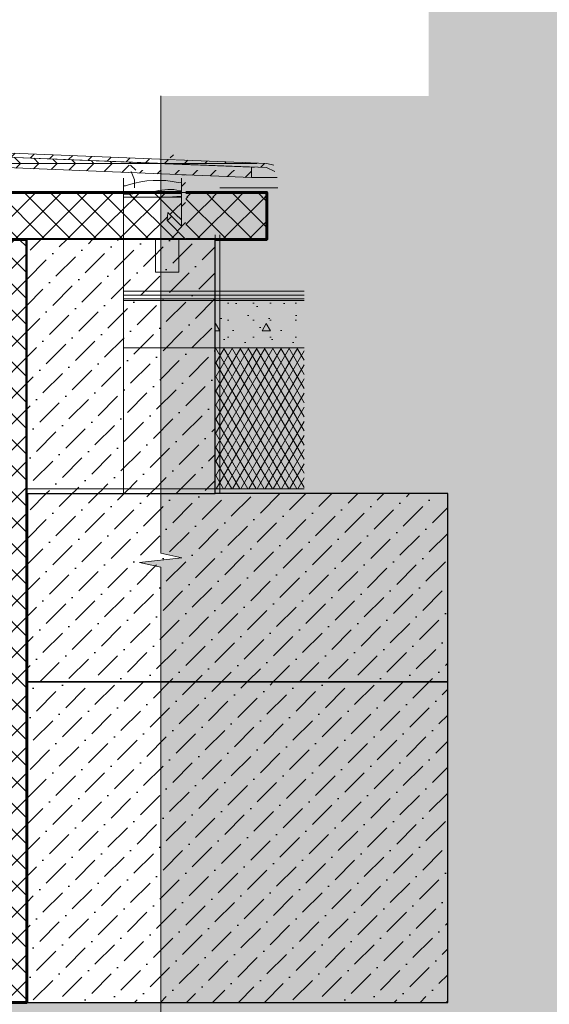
# Model space of a CAD drawing. Header units: millimetres. Extents: x 807321 to 843339, y 429826 to 458563.
# Tile 8 of 18: x 834502 to 835064, y 444818 to 445864. Entities that reach past the tile are written whole.
import ezdxf

# ---------------------------------------------------------------- set-up
doc = ezdxf.new("R2010")
doc.units = ezdxf.units.MM
doc.header["$MEASUREMENT"] = 0
doc.set_wipeout_variables(frame=1)
doc.linetypes.add('Wipeout_Contour', pattern=[1000, 0, -1000])
for name, color, linetype in [('- 2D четрежи', 7, 'Continuous'), ('1_Покрытие пола', 7, 'Continuous'), ('Конструктив - Балки', 7, 'Continuous'), ('Новый_Ограждение', 7, 'Continuous'), ('Новый_Фартук парапета', 7, 'Continuous'), ('Фартук парапета', 7, 'Continuous')]:
    doc.layers.add(name, color=color, linetype=linetype)
for name, color, linetype, lineweight in [('- 2D четрежи_Ном._пера__1', 7, 'Continuous', 15), ('1_Покрытие пола_Ном._пера__1', 7, 'Continuous', 15), ('1_Покрытие пола_Ном._пера__120', 7, 'Continuous', 5), ('1_Покрытие пола_Ном._пера__41', 7, 'Continuous', 60), ('1_Утеплитель_Ном._пера__1', 7, 'Continuous', 15), ('1_Утеплитель_Ном._пера__41', 7, 'Continuous', 60), ('2D - Общий_Ном._пера__21', 7, 'Continuous', 30), ('Конструктив - Балки_Ном._пера__1', 7, 'Continuous', 15), ('Новый_Конструктив - Перекрытия_Ном._пера__1', 7, 'Continuous', 15), ('Новый_Конструктив - Перекрытия_Ном._пера__21', 7, 'Continuous', 30), ('Новый_Ограждение_Ном._пера__1', 7, 'Continuous', 15), ('Новый_Фартук парапета_Ном._пера__1', 7, 'Continuous', 15), ('Новый_Фартук парапета_Ном._пера__120', 7, 'Continuous', 5)]:
    doc.layers.add(name, color=color, linetype=linetype, lineweight=lineweight)
for name, color, linetype, lineweight, true_color in [('1_Покрытие пола_Ном._пера__62', 7, 'Continuous', 25, 0xaaaaaa), ('1_Утеплитель_Ном._пера__62', 7, 'Continuous', 25, 0xaaaaaa), ('2D - Общий_Ном._пера__62', 7, 'Continuous', 25, 0xaaaaaa), ('Новый_Конструктив - Перекрытия_Ном._пера__62', 7, 'Continuous', 25, 0xaaaaaa), ('Фартук парапета_Ном._пера__82', 7, 'Continuous', 20, 0xaaaaaa)]:
    doc.layers.add(name, color=color, linetype=linetype, lineweight=lineweight, true_color=true_color)
pattern_1 = [(45, (0, 0), (-27.5771635, 27.5771635), [29.2499989, -9.7499996, 0, -9.7499996]), (45, (3.447, 31.024), (-27.5771635, 27.5771635), [29.2499989, -9.7499996, 0, -9.7499996])]
pattern_2 = [(45, (0, 0), (-13.78858173, 13.78858173), []), (135, (0, 0), (13.78858173, 13.78858173), [])]
pattern_3 = [(45, (0, 0), (-10.60660172, 10.60660172), [])]

# ---------------------------------------------------------------- blocks, each defined once
blk = doc.blocks.new('*X3')
at = {"layer": '1_Покрытие пола_Ном._пера__120', "color": 7, "linetype": 'Continuous', "lineweight": 5}
for p, q in [((834617.3, 445688.8), (834616.2, 445688.5)), ((834623.7, 445690.6), (834617.3, 445688.8)), ((834630.2, 445692), (834623.7, 445690.6)), ((834636.8, 445693), (834630.2, 445692)), ((834643.5, 445693.5), (834636.8, 445693)), ((834650.1, 445693.6), (834643.5, 445693.5)), ((834656.8, 445693.3), (834650.1, 445693.6)), ((834663.4, 445692.5), (834656.8, 445693.3)), ((834669.9, 445691.3), (834663.4, 445692.5)), ((834673.5, 445691), (834669.9, 445691.3)), ((834612.7, 445687.7), (834611.7, 445687.5)), ((834617.4, 445678.9), (834611.7, 445678.6)), ((834613.9, 445687.9), (834612.7, 445687.7)), ((834615.1, 445688.2), (834613.9, 445687.9)), ((834616.2, 445688.5), (834615.1, 445688.2)), ((834626, 445679.5), (834617.4, 445678.9)), ((834634.5, 445680.2), (834626, 445679.5)), ((834643.1, 445681), (834634.5, 445680.2)), ((834646.2, 445682), (834643.1, 445681)), ((834649.3, 445682.7), (834646.2, 445682)), ((834652.5, 445683.2), (834649.3, 445682.7)), ((834655.7, 445683.6), (834652.5, 445683.2)), ((834658.9, 445683.8), (834655.7, 445683.6)), ((834662.1, 445683.8), (834658.9, 445683.8)), ((834665.3, 445683.7), (834662.1, 445683.8)), ((834668.5, 445683.3), (834665.3, 445683.7)), ((834673.5, 445682.9), (834668.5, 445683.3)), ((834668.6, 445676.5), (834658.8, 445675.8)), ((834673.5, 445676.4), (834668.6, 445676.5))]:
    blk.add_line(p, q, dxfattribs=at)
blk = doc.blocks.new('Штриховка_2_1')
at = {"color": 254, "linetype": 'Wipeout_Contour', "lineweight": 0, "ltscale": 3784735.902922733}
blk.add_wipeout([(834673.5, 445675.8), (834673.5, 445695.8), (834611.7, 445695.8), (834611.7, 445675.8)], dxfattribs=at).dxf.layer = '1_Покрытие пола'
at = {"layer": '1_Покрытие пола_Ном._пера__120', "color": 7, "linetype": 'Continuous', "lineweight": 5}
blk.add_blockref('*X3', (0, 0), dxfattribs=at)
blk = doc.blocks.new('*X5')
at = {"layer": '1_Покрытие пола', "linetype": 'Continuous', "lineweight": 0, "true_color": 0x000000}
blk.add_hatch(color=18, dxfattribs=at).paths.add_polyline_path([(834772.3, 445575.8), (834622.3, 445575.8), (834622.3, 445571.8), (834772.3, 445571.8)])
blk = doc.blocks.new('Штриховка_3_1')
at = {"color": 254, "linetype": 'Wipeout_Contour', "lineweight": 0, "ltscale": 3784754.85782447}
blk.add_wipeout([(834611.7, 445571.8), (834803.8, 445571.8), (834803.8, 445575.8), (834611.7, 445575.8)], dxfattribs=at).dxf.layer = '1_Покрытие пола'
at = {"layer": '1_Покрытие пола_Ном._пера__120', "color": 7, "linetype": 'Continuous', "lineweight": 5}
blk.add_blockref('*X5', (0, 0), dxfattribs=at)
blk = doc.blocks.new('*X7')
at = {"layer": '1_Покрытие пола', "linetype": 'Continuous', "lineweight": 0, "true_color": 0x000000}
blk.add_hatch(color=18, dxfattribs=at).paths.add_polyline_path([(834772.3, 445571.8), (834622.3, 445571.8), (834622.3, 445567.8), (834772.3, 445567.8)])
blk = doc.blocks.new('Штриховка_4_1')
at = {"color": 254, "linetype": 'Wipeout_Contour', "lineweight": 0, "ltscale": 3784747.32321443}
blk.add_wipeout([(834611.7, 445567.8), (834803.8, 445567.8), (834803.8, 445571.8), (834611.7, 445571.8)], dxfattribs=at).dxf.layer = '1_Покрытие пола'
at = {"layer": '1_Покрытие пола_Ном._пера__120', "color": 7, "linetype": 'Continuous', "lineweight": 5}
blk.add_blockref('*X7', (0, 0), dxfattribs=at)
blk = doc.blocks.new('CI Tools Break Line Symbol[4]_1', base_point=(835225.5, 443045.2))
at = {"layer": '- 2D четрежи', "linetype": 'Continuous', "lineweight": 0, "true_color": 0xffffff}
blk.add_hatch(color=7, dxfattribs=at).paths.add_polyline_path([(835225.5, 443045.2), (835225.5, 445865.6), (835248, 445870.6), (835203, 445875.6), (835225.5, 445880.6), (835225.5, 448700.9), (834936.1, 448700.9), (834936.1, 443045.2)])
blk = doc.blocks.new('CI Tools Break Line Symbol[13]_1', base_point=(834692.4, 444820.4))
at = {"layer": '- 2D четрежи', "linetype": 'Continuous', "lineweight": 0, "true_color": 0xffffff}
blk.add_hatch(color=7, dxfattribs=at).paths.add_polyline_path([(834692.4, 444820.4), (834421, 444820.4), (834416, 444842.9), (834411, 444797.9), (834406, 444820.4), (834134.5, 444820.4), (834134.5, 444460), (834692.4, 444460)])
at = {"layer": '- 2D четрежи_Ном._пера__1', "color": 7, "linetype": 'Continuous', "lineweight": 15}
for p, q in [((834411, 444797.9), (834416, 444842.9)), ((834416, 444842.9), (834421, 444820.4)), ((834406, 444820.4), (834134.5, 444820.4)), ((834406, 444820.4), (834411, 444797.9)), ((834692.4, 444820.4), (834421, 444820.4))]:
    blk.add_line(p, q, dxfattribs=at)
blk = doc.blocks.new('CI Tools Break Line Symbol[14]_1', base_point=(834651.4, 444797))
at = {"layer": '- 2D четрежи', "linetype": 'Continuous', "lineweight": 0, "true_color": 0xffffff}
blk.add_hatch(color=7, dxfattribs=at).paths.add_polyline_path([(835008.4, 444797), (835008.4, 445783.2), (834651.4, 445783.2), (834651.4, 445297.6), (834673.9, 445292.6), (834628.9, 445287.6), (834651.4, 445282.6), (834651.4, 444797)])
at = {"layer": '- 2D четрежи_Ном._пера__1', "color": 7, "linetype": 'Continuous', "lineweight": 15}
for p, q in [((834651.4, 445297.6), (834651.4, 445783.2)), ((834673.9, 445292.6), (834628.9, 445287.6)), ((834651.4, 445297.6), (834673.9, 445292.6)), ((834628.9, 445287.6), (834651.4, 445282.6)), ((834651.4, 444797), (834651.4, 445282.6))]:
    blk.add_line(p, q, dxfattribs=at)

msp = doc.modelspace()

# ---------------------------------------------------------------- hatches: boundary and pattern name
at = {"layer": '1_Покрытие пола_Ном._пера__120', "linetype": 'Continuous', "lineweight": 0, "true_color": 0x000000}
msp.add_hatch(color=18, dxfattribs=at).paths.add_polyline_path([(834611.7, 445360.8), (834803.8, 445360.8), (834803.8, 445365.8), (834611.7, 445365.8)])
at = {"layer": '1_Утеплитель_Ном._пера__62', "linetype": 'Continuous', "lineweight": 25, "true_color": 0xaaaaaa}
h = msp.add_hatch(dxfattribs=at)
h.set_pattern_fill('БЛОКИ_БЕТОННЫЕ_0001', color=253, style=0, pattern_type=2)
h.set_pattern_definition(pattern_2)
h.paths.add_polyline_path([(834409.1, 445630.8), (834409.1, 444820.4), (834509.1, 444820.4), (834509.1, 445630.8)])
at = {"layer": 'Новый_Конструктив - Перекрытия_Ном._пера__62', "linetype": 'Continuous', "lineweight": 25, "true_color": 0xaaaaaa}
h = msp.add_hatch(dxfattribs=at)
h.set_pattern_fill('ШТРИХПУНКТИРНАЯ_0001', color=253, style=0, pattern_type=2)
h.set_pattern_definition(pattern_1)
h.paths.add_polyline_path([(834509.1, 445160.8), (834509.1, 444820.4), (834956.3, 444820.4), (834956.3, 445160.8)])

# ---------------------------------------------------------------- linework, layer by layer
at = {"layer": '1_Утеплитель_Ном._пера__1', "color": 7, "linetype": 'Continuous', "lineweight": 15}
msp.add_line((834956.3, 445160.8), (834509.1, 445160.8), dxfattribs=at)
at = {"layer": '1_Утеплитель_Ном._пера__41', "color": 7, "linetype": 'Continuous', "lineweight": 60, "flags": 128}
msp.add_lwpolyline([(834409.1, 445630.8), (834409.1, 444820.4), (834509.1, 444820.4), (834509.1, 445630.8)], close=True, dxfattribs=at)
at = {"layer": 'Новый_Конструктив - Перекрытия_Ном._пера__21', "color": 7, "linetype": 'Continuous', "lineweight": 30, "flags": 128}
msp.add_lwpolyline([(834509.1, 445160.8), (834509.1, 444820.4), (834956.3, 444820.4), (834956.3, 445160.8)], close=True, dxfattribs=at)

# ---------------------------------------------------------------- block references
at = {"layer": '- 2D четрежи', "color": 7, "linetype": 'Continuous', "lineweight": 15}
for name, p in [('CI Tools Break Line Symbol[4]_1', (835225.5, 443045.2)), ('CI Tools Break Line Symbol[13]_1', (834692.4, 444820.4))]:
    msp.add_blockref(name, p, dxfattribs=at)

# ---------------------------------------------------------------- wipeouts: each hides what was drawn before it
at = {"color": 254, "linetype": 'Wipeout_Contour', "lineweight": 0, "ltscale": 9462020.251344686}
msp.add_wipeout([(834611.7, 445675.8), (834611.7, 445575.8), (834803.8, 445575.8), (834803.8, 445675.8), (834677.9, 445675.8), (834677.9, 445631.1), (834658.4, 445651.1), (834658.8, 445659.3), (834673.5, 445644.9), (834673.5, 445675.8)], dxfattribs=at).dxf.layer = '1_Покрытие пола'
at = {"color": 254, "linetype": 'Wipeout_Contour', "lineweight": 0, "ltscale": 3784692.699928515}
msp.add_wipeout([(834611.7, 445565.8), (834611.7, 445515.8), (834803.8, 445515.8), (834803.8, 445565.8)], dxfattribs=at).dxf.layer = '1_Покрытие пола'
at = {"color": 254, "linetype": 'Wipeout_Contour', "lineweight": 0, "ltscale": 3784666.480971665}
msp.add_wipeout([(834595.7, 445713.8), (834620.7, 445712.8), (834620.7, 445712.9), (834595.7, 445713.9)], dxfattribs=at).dxf.layer = 'Новый_Ограждение'

# ---------------------------------------------------------------- next in the draw order: hatches: boundary and pattern name
at = {"layer": '1_Покрытие пола_Ном._пера__120', "linetype": 'Continuous', "lineweight": 5}
h = msp.add_hatch(dxfattribs=at)
h.set_pattern_fill('БЕТОН_02_0001', style=0, pattern_type=2)
h.set_pattern_definition([(0, (0, 0), (0, 93.530747), [9.0000004, -45.000002]), (0, (27, 46.77), (0, 93.530747), [9.0000004, -45.000002]), (60, (0, 0), (-81.000003, 46.765374), [9.0000004, -45.000002]), (60, (54, 0), (-81.000003, 46.765374), [9.0000004, -45.000002]), (120, (9, 0), (81.000003, 46.765374), [9.0000004, -45.000002]), (120, (63, 0), (81.000003, 46.765374), [9.0000004, -45.000002]), (0, (0, 9), (0, 18.0000007), [0, -18.0000007, 0, -27.00000107]), (45, (9, 9), (-12.72792257, 12.72792257), [0, -13.50000054, 0, -22.5000009])])
h.paths.add_polyline_path([(834611.7, 445565.8), (834611.7, 445515.8), (834803.8, 445515.8), (834803.8, 445565.8)])

# ---------------------------------------------------------------- next in the draw order: block references
at = {"layer": '1_Покрытие пола_Ном._пера__120', "color": 7, "linetype": 'Continuous', "lineweight": 5}
for name in ['Штриховка_2_1', 'Штриховка_3_1']:
    msp.add_blockref(name, (0, 0), dxfattribs=at)

# ---------------------------------------------------------------- next in the draw order: hatches: boundary and pattern name
at = {"layer": '1_Покрытие пола_Ном._пера__62', "linetype": 'Continuous', "lineweight": 25, "true_color": 0xaaaaaa}
h = msp.add_hatch(dxfattribs=at)
h.set_pattern_fill('БЛОКИ_БЕТОННЫЕ_0001', color=253, style=0, pattern_type=2)
h.set_pattern_definition(pattern_2)
h.paths.add_polyline_path([(834409.1, 445630.8), (834709.1, 445630.8), (834764.1, 445630.8), (834764.1, 445680.8), (834409.1, 445680.8)])

# ---------------------------------------------------------------- next in the draw order: linework, layer by layer
at = {"layer": '1_Покрытие пола_Ном._пера__41', "color": 7, "linetype": 'Continuous', "lineweight": 60, "flags": 128}
msp.add_lwpolyline([(834409.1, 445630.8), (834709.1, 445630.8), (834764.1, 445630.8), (834764.1, 445680.8), (834409.1, 445680.8)], close=True, dxfattribs=at)

# ---------------------------------------------------------------- next in the draw order: block references
at = {"layer": '1_Покрытие пола_Ном._пера__120', "color": 7, "linetype": 'Continuous', "lineweight": 5}
msp.add_blockref('Штриховка_4_1', (0, 0), dxfattribs=at)

# ---------------------------------------------------------------- next in the draw order: wipeouts: each hides what was drawn before it
at = {"color": 254, "linetype": 'Wipeout_Contour', "lineweight": 0, "ltscale": 3784504.36968642}
msp.add_wipeout([(834803.8, 445515.8), (834611.7, 445515.8), (834611.7, 445365.8), (834803.8, 445365.8)], dxfattribs=at).dxf.layer = '1_Покрытие пола'

# ---------------------------------------------------------------- next in the draw order: hatches: boundary and pattern name
at = {"layer": '1_Покрытие пола_Ном._пера__120', "linetype": 'Continuous', "lineweight": 5}
for points in [[(834714.1, 445635.8), (834709.1, 445635.8), (834709.1, 445360.8), (834714.1, 445360.8)], [(834611.7, 445567.8), (834611.7, 445565.8), (834803.8, 445565.8), (834803.8, 445567.8)]]:
    msp.add_hatch(color=7, dxfattribs=at).paths.add_polyline_path(points)
h = msp.add_hatch(dxfattribs=at)
h.set_pattern_fill('ИЗОЛЯЦИЯ_07_0001', style=0, pattern_type=2)
h.set_pattern_definition([(60, (0, 0), (-6.49519053, 3.75), []), (120, (0, 0), (6.49519053, 3.75), [])])
h.paths.add_polyline_path([(834803.8, 445515.8), (834611.7, 445515.8), (834611.7, 445365.8), (834803.8, 445365.8)])
at = {"layer": 'Новый_Конструктив - Перекрытия_Ном._пера__62', "linetype": 'Continuous', "lineweight": 25, "true_color": 0xaaaaaa}
h = msp.add_hatch(dxfattribs=at)
h.set_pattern_fill('ШТРИХПУНКТИРНАЯ_0001', color=253, style=0, pattern_type=2)
h.set_pattern_definition(pattern_1)
h.paths.add_polyline_path([(834509.1, 445360.8), (834509.1, 445160.8), (834956.3, 445160.8), (834956.3, 445360.8)])

# ---------------------------------------------------------------- next in the draw order: linework, layer by layer
at = {"layer": 'Новый_Конструктив - Перекрытия_Ном._пера__21', "color": 7, "linetype": 'Continuous', "lineweight": 30, "flags": 128}
msp.add_lwpolyline([(834509.1, 445360.8), (834509.1, 445160.8), (834956.3, 445160.8), (834956.3, 445360.8)], close=True, dxfattribs=at)

# ---------------------------------------------------------------- next in the draw order: wipeouts: each hides what was drawn before it
at = {"color": 254, "linetype": 'Wipeout_Contour', "lineweight": 0, "ltscale": 3784654.52875706}
msp.add_wipeout([(834670.7, 445630.8), (834645.7, 445630.8), (834645.7, 445595.9), (834670.7, 445595.9)], dxfattribs=at).dxf.layer = 'Новый_Ограждение'

# ---------------------------------------------------------------- next in the draw order: wipeouts: each hides what was drawn before it
at = {"color": 254, "linetype": 'Wipeout_Contour', "lineweight": 0, "ltscale": 11354521.0133948}
msp.add_wipeout([(834658.8, 445659.3), (834658.4, 445651.1), (834677.9, 445631.1), (834677.9, 445704.2), (834677.7, 445707.2), (834675.1, 445714.5), (834669.3, 445719.7), (834661.7, 445721.5), (834661.5, 445717.1), (834670, 445713), (834673.5, 445704.2), (834673.5, 445644.9)], dxfattribs=at).dxf.layer = 'Новый_Фартук парапета'

# ---------------------------------------------------------------- next in the draw order: hatches: boundary and pattern name
at = {"layer": 'Новый_Фартук парапета_Ном._пера__120', "linetype": 'Continuous', "lineweight": 5}
h = msp.add_hatch(dxfattribs=at)
h.set_pattern_fill('МЕТАЛЛ___ТВЕРДЫЙ_СПЛАВ_0001', style=0, pattern_type=2)
h.set_pattern_definition(pattern_3)
h.paths.add_polyline_path([(834658.8, 445659.3), (834658.4, 445651.1), (834677.9, 445631.1), (834677.9, 445704.2), (834677.7, 445707.2), (834675.1, 445714.5), (834669.3, 445719.7), (834661.7, 445721.5), (834661.5, 445717.1), (834670, 445713), (834673.5, 445704.2), (834673.5, 445644.9)])

# ---------------------------------------------------------------- next in the draw order: wipeouts: each hides what was drawn before it
at = {"color": 254, "linetype": 'Wipeout_Contour', "lineweight": 0, "ltscale": 7568919.16572957}
msp.add_wipeout([(834509.1, 445630.8), (834509.1, 445365.8), (834709.1, 445365.8), (834709.1, 445630.8), (834670.7, 445630.8), (834670.7, 445595.9), (834645.7, 445595.9), (834645.7, 445630.8)], dxfattribs=at).dxf.layer = 'Конструктив - Балки'
at = {"color": 254, "linetype": 'Wipeout_Contour', "lineweight": 0, "ltscale": 14186429.57225276}
msp.add_wipeout([(834020.4, 445723.5), (834020.4, 445658.4), (834042.7, 445681.2), (834038.9, 445685), (834024.8, 445671), (834024.8, 445723.6), (834028.7, 445732.7), (834037.9, 445736.4), (834049.2, 445736), (834327.7, 445724.7), (834763.9, 445707.1), (834764.2, 445711.5), (834038.3, 445740.9), (834029.4, 445738.8), (834022.8, 445732.4)], dxfattribs=at).dxf.layer = 'Новый_Фартук парапета'

# ---------------------------------------------------------------- next in the draw order: hatches: boundary and pattern name
at = {"layer": 'Новый_Фартук парапета_Ном._пера__120', "linetype": 'Continuous', "lineweight": 5}
h = msp.add_hatch(dxfattribs=at)
h.set_pattern_fill('МЕТАЛЛ___ТВЕРДЫЙ_СПЛАВ_0001', style=0, pattern_type=2)
h.set_pattern_definition(pattern_3)
h.paths.add_polyline_path([(834020.4, 445723.5), (834020.4, 445658.4), (834042.7, 445681.2), (834038.9, 445685), (834024.8, 445671), (834024.8, 445723.6), (834028.7, 445732.7), (834037.9, 445736.4), (834049.2, 445736), (834327.7, 445724.7), (834763.9, 445707.1), (834764.2, 445711.5), (834038.3, 445740.9), (834029.4, 445738.8), (834022.8, 445732.4)])

# ---------------------------------------------------------------- next in the draw order: linework, layer by layer
at = {"layer": '1_Покрытие пола_Ном._пера__1', "color": 7, "linetype": 'Continuous', "lineweight": 15}
for p, q in [((834764.1, 445680.8), (834509.1, 445680.8)), ((834611.7, 445685.8), (834611.7, 445675.8)), ((834775.9, 445685.8), (834714.1, 445685.8)), ((834611.7, 445675.8), (834611.7, 445635.8)), ((834673.5, 445675.8), (834611.7, 445675.8)), ((834709.1, 445630.8), (834509.1, 445630.8)), ((834709.1, 445635.8), (834709.1, 445630.8)), ((834803.8, 445575.8), (834611.7, 445575.8)), ((834803.8, 445571.8), (834611.7, 445571.8)), ((834803.8, 445567.8), (834611.7, 445567.8)), ((834803.8, 445565.8), (834611.7, 445565.8)), ((834803.8, 445515.8), (834611.7, 445515.8))]:
    msp.add_line(p, q, dxfattribs=at)
at = {"layer": '1_Покрытие пола_Ном._пера__1', "color": 7, "linetype": 'Continuous', "lineweight": 15, "flags": 128}
msp.add_lwpolyline([(834764.1, 445630.8), (834714.1, 445630.8), (834709.1, 445630.8), (834509.1, 445630.8)], dxfattribs=at)
at = {"layer": 'Новый_Ограждение_Ном._пера__1', "color": 7, "linetype": 'Continuous', "lineweight": 15}
for p, q in [((834645.7, 445595.9), (834645.7, 445630.8)), ((834670.7, 445595.9), (834670.7, 445630.8)), ((834645.7, 445595.9), (834670.7, 445595.9))]:
    msp.add_line(p, q, dxfattribs=at)
at = {"layer": 'Новый_Фартук парапета_Ном._пера__1', "color": 7, "linetype": 'Continuous', "lineweight": 15}
for p, q in [((834658.8, 445659.3), (834658.4, 445651.1)), ((834658.8, 445659.3), (834673.5, 445644.9)), ((834658.4, 445651.1), (834677.9, 445631.1))]:
    msp.add_line(p, q, dxfattribs=at)

# ---------------------------------------------------------------- next in the draw order: wipeouts: each hides what was drawn before it
at = {"color": 254, "linetype": 'Wipeout_Contour', "lineweight": 0, "ltscale": 3784010.402265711}
msp.add_wipeout([(834509.1, 445360.8), (834709.1, 445360.8), (834709.1, 445365.8), (834509.1, 445365.8)], dxfattribs=at).dxf.layer = 'Конструктив - Балки'

# ---------------------------------------------------------------- next in the draw order: hatches: boundary and pattern name
at = {"layer": '2D - Общий_Ном._пера__62', "linetype": 'Continuous', "lineweight": 25, "true_color": 0xaaaaaa}
h = msp.add_hatch(dxfattribs=at)
h.set_pattern_fill('ШТРИХПУНКТИРНАЯ_0001', color=253, style=0, pattern_type=2)
h.set_pattern_definition(pattern_1)
h.paths.add_polyline_path([(834509.1, 445360.8), (834709.1, 445360.8), (834709.1, 445630.8), (834509.1, 445630.8)])

# ---------------------------------------------------------------- next in the draw order: linework, layer by layer
at = {"layer": '1_Покрытие пола_Ном._пера__1', "color": 7, "linetype": 'Continuous', "lineweight": 15}
for p, q in [((834709.1, 445630.8), (834709.1, 445360.8)), ((834714.1, 445635.8), (834714.1, 445360.8)), ((834803.8, 445365.8), (834611.7, 445365.8))]:
    msp.add_line(p, q, dxfattribs=at)
at = {"layer": '1_Покрытие пола_Ном._пера__1', "color": 7, "linetype": 'Continuous', "lineweight": 15, "flags": 128}
for points in [[(834611.7, 445635.8), (834611.7, 445575.8), (834611.7, 445571.8), (834611.7, 445567.8), (834611.7, 445565.8), (834611.7, 445515.8), (834611.7, 445365.8), (834611.7, 445360.8)], [(834803.8, 445360.8), (834611.7, 445360.8)]]:
    msp.add_lwpolyline(points, dxfattribs=at)
at = {"layer": '1_Утеплитель_Ном._пера__1', "color": 7, "linetype": 'Continuous', "lineweight": 15}
for q in [(834509.1, 445160.8), (834509.1, 445160.8), (834509.1, 445360.8)]:
    msp.add_line((834509.1, 445630.8), q, dxfattribs=at)
at = {"layer": '2D - Общий_Ном._пера__21', "color": 7, "linetype": 'Continuous', "lineweight": 30, "flags": 128}
msp.add_lwpolyline([(834509.1, 445360.8), (834709.1, 445360.8), (834709.1, 445630.8), (834509.1, 445630.8)], close=True, dxfattribs=at)
at = {"layer": 'Конструктив - Балки_Ном._пера__1', "color": 7, "linetype": 'Continuous', "lineweight": 15}
msp.add_line((834709.1, 445365.8), (834509.1, 445365.8), dxfattribs=at)
at = {"layer": 'Новый_Конструктив - Перекрытия_Ном._пера__1', "color": 7, "linetype": 'Continuous', "lineweight": 15}
msp.add_line((834709.1, 445360.8), (834509.1, 445360.8), dxfattribs=at)
at = {"layer": 'Новый_Конструктив - Перекрытия_Ном._пера__1', "color": 7, "linetype": 'Continuous', "lineweight": 15, "flags": 128}
msp.add_lwpolyline([(834764.1, 445360.8), (834714.1, 445360.8), (834709.1, 445360.8)], dxfattribs=at)

# ---------------------------------------------------------------- next in the draw order: wipeouts: each hides what was drawn before it
at = {"color": 254, "linetype": 'Wipeout_Contour', "lineweight": 0, "ltscale": 4729855.955902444}
msp.add_wipeout([(834048.3, 445724.9), (834747.7, 445696.5), (834747.9, 445707.6), (834327.7, 445724.7), (834049.2, 445736)], dxfattribs=at).dxf.layer = 'Новый_Фартук парапета'

# ---------------------------------------------------------------- next in the draw order: hatches: boundary and pattern name
at = {"layer": 'Новый_Фартук парапета_Ном._пера__120', "linetype": 'Continuous', "lineweight": 5}
h = msp.add_hatch(dxfattribs=at)
h.set_pattern_fill('ФАНЕРА_02_0001', style=0, pattern_type=2)
h.set_pattern_definition([(0, (0, 0), (0, 19.4999993), []), (45, (0, 0), (-38.9999986, 38.9999986), [27.5771635, -27.5771635]), (45, (19.5, 0), (-38.9999986, 38.9999986), [27.5771635, -27.5771635]), (45, (39, 0), (-38.9999986, 38.9999986), [27.5771635, -27.5771635]), (45, (58.5, 0), (-38.9999986, 38.9999986), [27.5771635, -27.5771635]), (315, (0, 0), (38.9999986, 38.9999986), [27.5771635, -27.5771635]), (315, (19.5, 0), (38.9999986, 38.9999986), [27.5771635, -27.5771635]), (315, (39, 0), (38.9999986, 38.9999986), [27.5771635, -27.5771635]), (315, (58.5, 0), (38.9999986, 38.9999986), [27.5771635, -27.5771635])])
h.paths.add_polyline_path([(834048.3, 445724.9), (834747.7, 445696.5), (834747.9, 445707.6), (834327.7, 445724.7), (834049.2, 445736)])

# ---------------------------------------------------------------- next in the draw order: linework, layer by layer
at = {"layer": '1_Покрытие пола_Ном._пера__1', "color": 7, "linetype": 'Continuous', "lineweight": 15}
msp.add_line((834611.7, 445695.8), (834611.7, 445685.8), dxfattribs=at)
at = {"layer": 'Новый_Фартук парапета_Ном._пера__1', "color": 7, "linetype": 'Continuous', "lineweight": 15, "flags": 128}
msp.add_lwpolyline([(834673.5, 445695.8), (834673.5, 445675.8), (834673.5, 445644.9)], dxfattribs=at)

# ---------------------------------------------------------------- next in the draw order: wipeouts: each hides what was drawn before it
at = {"color": 254, "linetype": 'Wipeout_Contour', "lineweight": 0, "ltscale": 2838235.564215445}
msp.add_wipeout([(834595.7, 445713.9), (834327.7, 445724.7), (834595.7, 445713.8)], dxfattribs=at).dxf.layer = 'Фартук парапета'
at = {"color": 254, "linetype": 'Wipeout_Contour', "lineweight": 0, "ltscale": 3784931.061259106}
msp.add_wipeout([(834611.7, 445711.5), (834619.3, 445709.7), (834753.8, 445709.7), (834753.8, 445711.5)], dxfattribs=at).dxf.layer = 'Фартук парапета'

# ---------------------------------------------------------------- next in the draw order: wipeouts: each hides what was drawn before it
at = {"color": 254, "linetype": 'Wipeout_Contour', "lineweight": 0, "ltscale": 3784936.266588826}
msp.add_wipeout([(834619.3, 445709.7), (834625.1, 445704.5), (834753.8, 445704.5), (834753.8, 445709.7)], dxfattribs=at).dxf.layer = 'Фартук парапета'

# ---------------------------------------------------------------- next in the draw order: wipeouts: each hides what was drawn before it
at = {"color": 254, "linetype": 'Wipeout_Contour', "lineweight": 0, "ltscale": 5677772.657059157}
msp.add_wipeout([(834747.7, 445696.5), (834775, 445696.5), (834772.5, 445703), (834763.9, 445707.1), (834751, 445707.6), (834747.9, 445707.6)], dxfattribs=at).dxf.layer = 'Фартук парапета'

# ---------------------------------------------------------------- next in the draw order: linework, layer by layer
at = {"layer": 'Фартук парапета_Ном._пера__82', "color": 253, "linetype": 'Continuous', "lineweight": 20, "true_color": 0xaaaaaa}
msp.add_line((834775, 445696.5), (834747.7, 445696.5), dxfattribs=at)

# ---------------------------------------------------------------- next in the draw order: wipeouts: each hides what was drawn before it
at = {"color": 254, "linetype": 'Wipeout_Contour', "lineweight": 0, "ltscale": 3784931.736938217}
msp.add_wipeout([(834620.7, 445712.9), (834620.7, 445712.8), (834747.9, 445707.6), (834751, 445707.6)], dxfattribs=at).dxf.layer = 'Фартук парапета'

# ---------------------------------------------------------------- next in the draw order: linework, layer by layer
at = {"layer": 'Новый_Ограждение_Ном._пера__1', "color": 7, "linetype": 'Continuous', "lineweight": 15}
msp.add_line((834620.7, 445712.8), (834620.7, 445712.9), dxfattribs=at)
at = {"layer": 'Новый_Фартук парапета_Ном._пера__1', "color": 7, "linetype": 'Continuous', "lineweight": 15}
for p, q in [((834048.3, 445724.9), (834747.7, 445696.5)), ((834327.7, 445724.7), (834747.9, 445707.6)), ((834619.3, 445709.7), (834625.1, 445704.5)), ((834747.9, 445707.6), (834747.7, 445696.5))]:
    msp.add_line(p, q, dxfattribs=at)
at = {"layer": 'Новый_Фартук парапета_Ном._пера__1', "color": 7, "linetype": 'Continuous', "lineweight": 15, "flags": 128}
for points in [[(834771.7, 445709.7), (834764.2, 445711.5), (834038.3, 445740.9), (834029.4, 445738.8)], [(834327.7, 445724.7), (834763.9, 445707.1), (834772.5, 445703)], [(834620, 445703), (834623.5, 445694.2), (834623.5, 445685.8)]]:
    msp.add_lwpolyline(points, dxfattribs=at)
at = {"layer": 'Фартук парапета_Ном._пера__82', "color": 253, "linetype": 'Continuous', "lineweight": 20, "true_color": 0xaaaaaa}
for p, q in [((834753.8, 445711.5), (834611.7, 445711.5)), ((834751, 445707.6), (834747.9, 445707.6))]:
    msp.add_line(p, q, dxfattribs=at)

# ---------------------------------------------------------------- next in the draw order: block references
at = {"layer": '- 2D четрежи', "color": 7, "linetype": 'Continuous', "lineweight": 15}
msp.add_blockref('CI Tools Break Line Symbol[14]_1', (834651.4, 444797), dxfattribs=at)

doc.saveas('drawing.dxf')
